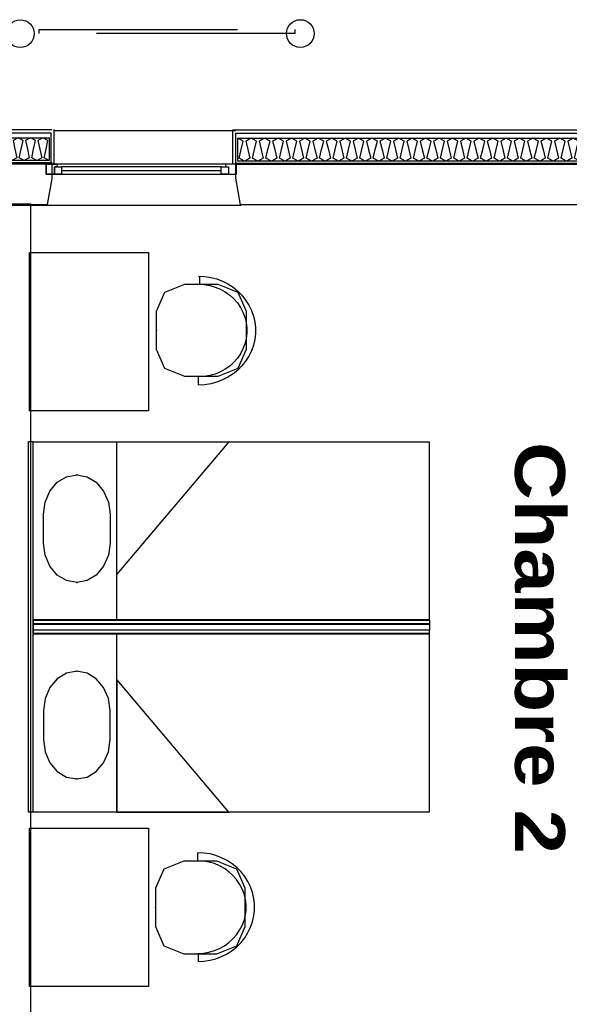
# Model space of a CAD drawing. Header units: millimetres. Extents: x -15 to 127, y -65 to 67.
# Tile 143 of 256: x 37.949 to 38.226, y -50.149 to -49.652. Entities that reach past the tile are written whole.
import ezdxf

# ---------------------------------------------------------------- set-up
doc = ezdxf.new("R2010")
doc.units = ezdxf.units.MM
doc.header["$MEASUREMENT"] = 0
doc.linetypes.add('PC_DASH_3', pattern=[0.055556, 0.027778, -0.027778])
doc.layers.add('Calque 5', color=7, linetype='Continuous')
doc.styles.get("Standard").update_dxf_attribs({"font": 'BKANT.TTF'})

# ---------------------------------------------------------------- blocks, each defined once
blk = doc.blocks.new('PD_26386')
at = {"layer": 'Calque 5', "color": 0}
for points in [[(14.55281, -35.8704), (14.27164, -35.8704), (14.27164, -35.85885), (14.55281, -35.85885), (14.55281, -35.8704)], [(14.55281, -35.8704), (14.55008, -35.86895), (14.55112, -35.86462), (14.55216, -35.8603), (14.54943, -35.85885), (14.54669, -35.8603), (14.54773, -35.86462), (14.54877, -35.86895), (14.54604, -35.8704), (14.5433, -35.86895), (14.54434, -35.86462), (14.54538, -35.8603), (14.54265, -35.85885), (14.53992, -35.8603), (14.54096, -35.86462), (14.542, -35.86895), (14.53926, -35.8704), (14.53653, -35.86895), (14.53757, -35.86462), (14.53861, -35.8603), (14.53587, -35.85885), (14.53314, -35.8603), (14.53418, -35.86462), (14.53522, -35.86895), (14.53249, -35.8704), (14.52975, -35.86895), (14.53079, -35.86462), (14.53183, -35.8603), (14.5291, -35.85885), (14.52637, -35.8603), (14.52741, -35.86462), (14.52845, -35.86895), (14.52571, -35.8704), (14.52298, -35.86895), (14.52402, -35.86462), (14.52506, -35.8603), (14.52232, -35.85885), (14.51959, -35.8603), (14.52063, -35.86462), (14.52167, -35.86895), (14.51894, -35.8704), (14.5162, -35.86895), (14.51724, -35.86462), (14.51828, -35.8603), (14.51555, -35.85885), (14.51281, -35.8603), (14.51385, -35.86462), (14.5149, -35.86895), (14.51216, -35.8704), (14.50943, -35.86895), (14.51047, -35.86462), (14.51151, -35.8603), (14.50877, -35.85885), (14.50604, -35.8603), (14.50708, -35.86462), (14.50812, -35.86895), (14.50539, -35.8704), (14.50265, -35.86895), (14.50369, -35.86462), (14.50473, -35.8603), (14.502, -35.85885), (14.49926, -35.8603), (14.5003, -35.86462), (14.50134, -35.86895), (14.49861, -35.8704), (14.49588, -35.86895), (14.49692, -35.86462), (14.49796, -35.8603), (14.49522, -35.85885), (14.49249, -35.8603), (14.49353, -35.86462), (14.49457, -35.86895), (14.49184, -35.8704), (14.4891, -35.86895), (14.49014, -35.86462), (14.49118, -35.8603), (14.48845, -35.85885), (14.48571, -35.8603), (14.48675, -35.86462), (14.48779, -35.86895), (14.48506, -35.8704), (14.48233, -35.86895), (14.48337, -35.86462), (14.48441, -35.8603), (14.48167, -35.85885), (14.47894, -35.8603), (14.47998, -35.86462), (14.48102, -35.86895), (14.47828, -35.8704), (14.47555, -35.86895), (14.47659, -35.86462), (14.47763, -35.8603), (14.4749, -35.85885), (14.47216, -35.8603), (14.4732, -35.86462), (14.47424, -35.86895), (14.47151, -35.8704), (14.46878, -35.86895), (14.46982, -35.86462), (14.47086, -35.8603), (14.46812, -35.85885), (14.46539, -35.8603), (14.46643, -35.86462), (14.46747, -35.86895), (14.46473, -35.8704), (14.462, -35.86895), (14.46304, -35.86462), (14.46408, -35.8603), (14.46135, -35.85885), (14.45861, -35.8603), (14.45965, -35.86462), (14.46069, -35.86895), (14.45796, -35.8704), (14.45522, -35.86895), (14.45626, -35.86462), (14.45731, -35.8603), (14.45457, -35.85885), (14.45184, -35.8603), (14.45288, -35.86462), (14.45392, -35.86895), (14.45118, -35.8704), (14.44845, -35.86895), (14.44949, -35.86462), (14.45053, -35.8603), (14.4478, -35.85885), (14.44506, -35.8603), (14.4461, -35.86462), (14.44714, -35.86895), (14.44441, -35.8704), (14.44167, -35.86895), (14.44271, -35.86462), (14.44375, -35.8603), (14.44102, -35.85885), (14.43829, -35.8603), (14.43933, -35.86462), (14.44037, -35.86895), (14.43763, -35.8704), (14.4349, -35.86895), (14.43594, -35.86462), (14.43698, -35.8603), (14.43425, -35.85885), (14.43151, -35.8603), (14.43255, -35.86462), (14.43359, -35.86895), (14.43086, -35.8704), (14.42812, -35.86895), (14.42916, -35.86462), (14.4302, -35.8603), (14.42747, -35.85885), (14.42474, -35.8603), (14.42578, -35.86462), (14.42682, -35.86895), (14.42408, -35.8704), (14.42135, -35.86895), (14.42239, -35.86462), (14.42343, -35.8603), (14.42069, -35.85885), (14.41796, -35.8603), (14.419, -35.86462), (14.42004, -35.86895), (14.41731, -35.8704), (14.41457, -35.86895), (14.41561, -35.86462), (14.41665, -35.8603), (14.41392, -35.85885), (14.41119, -35.8603), (14.41223, -35.86462), (14.41327, -35.86895), (14.41053, -35.8704), (14.4078, -35.86895), (14.40884, -35.86462), (14.40988, -35.8603), (14.40714, -35.85885), (14.40441, -35.8603), (14.40545, -35.86462), (14.40649, -35.86895), (14.40376, -35.8704), (14.40102, -35.86895), (14.40206, -35.86462), (14.4031, -35.8603), (14.40037, -35.85885), (14.39763, -35.8603), (14.39868, -35.86462), (14.39972, -35.86895), (14.39698, -35.8704), (14.39425, -35.86895), (14.39529, -35.86462), (14.39633, -35.8603), (14.39359, -35.85885), (14.39086, -35.8603), (14.3919, -35.86462), (14.39294, -35.86895), (14.39021, -35.8704), (14.38747, -35.86895), (14.38851, -35.86462), (14.38955, -35.8603), (14.38682, -35.85885), (14.38408, -35.8603), (14.38512, -35.86462), (14.38616, -35.86895), (14.38343, -35.8704), (14.3807, -35.86895), (14.38174, -35.86462), (14.38278, -35.8603), (14.38004, -35.85885), (14.37731, -35.8603), (14.37835, -35.86462), (14.37939, -35.86895), (14.37666, -35.8704), (14.37392, -35.86895), (14.37496, -35.86462), (14.376, -35.8603), (14.37327, -35.85885), (14.37053, -35.8603), (14.37157, -35.86462), (14.37261, -35.86895), (14.36988, -35.8704), (14.36715, -35.86895), (14.36819, -35.86462), (14.36923, -35.8603), (14.36649, -35.85885), (14.36376, -35.8603), (14.3648, -35.86462), (14.36584, -35.86895), (14.3631, -35.8704), (14.36037, -35.86895), (14.36141, -35.86462), (14.36245, -35.8603), (14.35972, -35.85885), (14.35698, -35.8603), (14.35802, -35.86462), (14.35906, -35.86895), (14.35633, -35.8704), (14.3536, -35.86895), (14.35464, -35.86462), (14.35568, -35.8603), (14.35294, -35.85885), (14.35021, -35.8603), (14.35125, -35.86462), (14.35229, -35.86895), (14.34955, -35.8704), (14.34682, -35.86895), (14.34786, -35.86462), (14.3489, -35.8603), (14.34617, -35.85885), (14.34343, -35.8603), (14.34447, -35.86462), (14.34551, -35.86895), (14.34278, -35.8704), (14.34004, -35.86895), (14.34109, -35.86462), (14.34213, -35.8603), (14.33939, -35.85885), (14.33666, -35.8603), (14.3377, -35.86462), (14.33874, -35.86895), (14.336, -35.8704), (14.33327, -35.86895), (14.33431, -35.86462), (14.33535, -35.8603), (14.33262, -35.85885), (14.32988, -35.8603), (14.33092, -35.86462), (14.33196, -35.86895), (14.32923, -35.8704), (14.32649, -35.86895), (14.32753, -35.86462), (14.32857, -35.8603), (14.32584, -35.85885), (14.32311, -35.8603), (14.32415, -35.86462), (14.32519, -35.86895), (14.32245, -35.8704), (14.31972, -35.86895), (14.32076, -35.86462), (14.3218, -35.8603), (14.31907, -35.85885), (14.31633, -35.8603), (14.31737, -35.86462), (14.31841, -35.86895), (14.31568, -35.8704), (14.31294, -35.86895), (14.31398, -35.86462), (14.31502, -35.8603), (14.31229, -35.85885), (14.30956, -35.8603), (14.3106, -35.86462), (14.31164, -35.86895), (14.3089, -35.8704), (14.30617, -35.86895), (14.30721, -35.86462), (14.30825, -35.8603), (14.30551, -35.85885), (14.30278, -35.8603), (14.30382, -35.86462), (14.30486, -35.86895), (14.30213, -35.8704), (14.29939, -35.86895), (14.30043, -35.86462), (14.30147, -35.8603), (14.29874, -35.85885), (14.29601, -35.8603), (14.29705, -35.86462), (14.29809, -35.86895), (14.29535, -35.8704), (14.29262, -35.86895), (14.29366, -35.86462), (14.2947, -35.8603), (14.29196, -35.85885), (14.28923, -35.8603), (14.29027, -35.86462), (14.29131, -35.86895), (14.28858, -35.8704), (14.28584, -35.86895), (14.28688, -35.86462), (14.28792, -35.8603), (14.28519, -35.85885), (14.28245, -35.8603), (14.2835, -35.86462), (14.28454, -35.86895), (14.2818, -35.8704), (14.27907, -35.86895), (14.28011, -35.86462), (14.28115, -35.8603), (14.27841, -35.85885), (14.27568, -35.8603), (14.27672, -35.86462), (14.27776, -35.86895), (14.27503, -35.8704), (14.27229, -35.86895), (14.27333, -35.86462), (14.27437, -35.8603), (14.27164, -35.85885)]]:
    blk.add_lwpolyline(points, dxfattribs=at)
blk = doc.blocks.new('PD_26387')
at = {"layer": 'Calque 5', "color": 0}
for p, q in [((14.26922, -35.8546), (14.55522, -35.8546)), ((14.26922, -35.8721), (14.26922, -35.8546)), ((14.55522, -35.8546), (14.55522, -35.8721))]:
    blk.add_line(p, q, dxfattribs=at)
blk = doc.blocks.new('PD_26385')
at = {"layer": 'Calque 5', "color": 0}
blk.add_lwpolyline([(14.55355, -35.8563), (14.55355, -35.8721), (14.27071, -35.8721), (14.27071, -35.8563), (14.55355, -35.8563)], dxfattribs=at)
at = {"layer": 'Calque 5'}
for name in ['PD_26387', 'PD_26386']:
    blk.add_blockref(name, (0, 0), dxfattribs=at)
blk = doc.blocks.new('PD_26396')
at = {"layer": 'Calque 5', "color": 0}
for p, q in [((14.26325, -35.87341), (14.18265, -35.87341)), ((14.18265, -35.87524), (14.26325, -35.87524))]:
    blk.add_line(p, q, dxfattribs=at)
for points in [[(14.27095, -35.87204), (14.17495, -35.87204), (14.17495, -35.87707), (14.27095, -35.87707), (14.27095, -35.87204)], [(14.17495, -35.87707), (14.17495, -35.87204), (14.18038, -35.87204), (14.18038, -35.87341), (14.17903, -35.87341), (14.17903, -35.87707), (14.17495, -35.87707)], [(14.27095, -35.87707), (14.27095, -35.87204), (14.26552, -35.87204), (14.26552, -35.87341), (14.26688, -35.87341), (14.26688, -35.87707), (14.27095, -35.87707)], [(14.18265, -35.87707), (14.17903, -35.87707), (14.17903, -35.87341), (14.18265, -35.87341), (14.18265, -35.87707)], [(14.26688, -35.87707), (14.26325, -35.87707), (14.26325, -35.87341), (14.26688, -35.87341), (14.26688, -35.87707)]]:
    blk.add_lwpolyline(points, dxfattribs=at)
blk.add_point((14.17495, -35.87204), dxfattribs=at)
blk = doc.blocks.new('PD_26399')
at = {"layer": 'Calque 5', "color": 0}
for p, q in [((14.14576, -35.85453), (14.17773, -35.85453)), ((14.14576, -35.87203), (14.14576, -35.85453)), ((14.17876, -35.85453), (14.17876, -35.87203))]:
    blk.add_line(p, q, dxfattribs=at)
blk = doc.blocks.new('PD_26400')
at = {"layer": 'Calque 5', "color": 0}
for points in [[(14.17638, -35.87018), (14.14814, -35.87018), (14.14814, -35.85867), (14.17638, -35.85867), (14.17638, -35.87018)], [(14.17638, -35.87018), (14.17384, -35.86874), (14.17481, -35.86442), (14.17577, -35.86011), (14.17324, -35.85867), (14.17071, -35.86011), (14.17167, -35.86442), (14.17264, -35.86874), (14.1701, -35.87018), (14.16757, -35.86874), (14.16853, -35.86442), (14.1695, -35.86011), (14.16696, -35.85867), (14.16443, -35.86011), (14.16539, -35.86442), (14.16636, -35.86874), (14.16383, -35.87018), (14.16129, -35.86874), (14.16226, -35.86442), (14.16322, -35.86011), (14.16069, -35.85867), (14.15815, -35.86011), (14.15912, -35.86442), (14.16008, -35.86874), (14.15755, -35.87018), (14.15502, -35.86874), (14.15598, -35.86442), (14.15695, -35.86011), (14.15441, -35.85867), (14.15188, -35.86011), (14.15284, -35.86442), (14.15381, -35.86874), (14.15127, -35.87018), (14.14874, -35.86874), (14.14971, -35.86442), (14.15067, -35.86011), (14.14814, -35.85867)]]:
    blk.add_lwpolyline(points, dxfattribs=at)
blk = doc.blocks.new('PD_26398')
at = {"layer": 'Calque 5', "color": 0}
blk.add_lwpolyline([(14.17727, -35.85623), (14.17727, -35.87203), (14.14727, -35.87203), (14.14727, -35.85623), (14.17727, -35.85623)], dxfattribs=at)
at = {"layer": 'Calque 5'}
for name in ['PD_26399', 'PD_26400']:
    blk.add_blockref(name, (0, 0), dxfattribs=at)
blk = doc.blocks.new('PD_27193')
at = {"layer": 'Calque 5', "color": 0}
blk.add_lwpolyline([(14.20712, -36.04881), (14.20712, -36.06346), (14.2063, -36.0696), (14.20391, -36.07515), (14.20021, -36.07955), (14.19553, -36.08237), (14.19035, -36.08334), (14.18517, -36.08237), (14.1805, -36.07955), (14.17679, -36.07515), (14.17441, -36.0696), (14.17359, -36.06346), (14.17359, -36.04881), (14.17441, -36.04267), (14.17679, -36.03712), (14.1805, -36.03272), (14.18517, -36.0299), (14.19035, -36.02893), (14.19553, -36.0299), (14.20021, -36.03272), (14.20391, -36.03712), (14.2063, -36.04267), (14.20712, -36.04881)], dxfattribs=at)
for p in [(14.19035, -36.02893), (14.19035, -36.08334)]:
    blk.add_point(p, dxfattribs=at)
blk = doc.blocks.new('PD_27192')
at = {"layer": 'Calque 5', "color": 0}
blk.add_line((14.18594, -36.10218), (14.1683, -36.10218), dxfattribs=at)
for points in [[(14.1683, -36.10218), (14.1683, -36.01218), (14.3683, -36.01218), (14.3683, -36.10218), (14.1683, -36.10218)], [(14.21065, -36.10218), (14.21065, -36.01218), (14.3683, -36.01218), (14.3683, -36.10218), (14.21065, -36.10218)], [(14.21065, -36.07916), (14.21065, -36.01218), (14.26711, -36.01218), (14.21065, -36.07916)]]:
    blk.add_lwpolyline(points, dxfattribs=at)
blk.add_point((14.1683, -36.10218), dxfattribs=at)
at = {"layer": 'Calque 5'}
blk.add_blockref('PD_27193', (0, 0), dxfattribs=at)
blk = doc.blocks.new('PD_27195')
at = {"layer": 'Calque 5', "color": 0}
blk.add_lwpolyline([(14.20712, -36.16268), (14.20712, -36.14803), (14.2063, -36.14188), (14.20391, -36.13634), (14.20021, -36.13194), (14.19553, -36.12912), (14.19035, -36.12814), (14.18517, -36.12912), (14.1805, -36.13194), (14.17679, -36.13634), (14.17441, -36.14188), (14.17359, -36.14803), (14.17359, -36.16268), (14.17441, -36.16882), (14.17679, -36.17437), (14.1805, -36.17876), (14.18517, -36.18159), (14.19035, -36.18256), (14.19553, -36.18159), (14.20021, -36.17876), (14.20391, -36.17437), (14.2063, -36.16882), (14.20712, -36.16268)], dxfattribs=at)
for p in [(14.19035, -36.12814), (14.19035, -36.18256)]:
    blk.add_point(p, dxfattribs=at)
blk = doc.blocks.new('PD_27194')
at = {"layer": 'Calque 5', "color": 0}
blk.add_line((14.18594, -36.10931), (14.1683, -36.10931), dxfattribs=at)
for points in [[(14.1683, -36.19931), (14.1683, -36.10931), (14.3683, -36.10931), (14.3683, -36.19931), (14.1683, -36.19931)], [(14.21065, -36.19931), (14.21065, -36.10931), (14.3683, -36.10931), (14.3683, -36.19931), (14.21065, -36.19931)], [(14.21065, -36.13233), (14.21065, -36.19931), (14.26711, -36.19931), (14.21065, -36.13233)]]:
    blk.add_lwpolyline(points, dxfattribs=at)
blk.add_point((14.1683, -36.10931), dxfattribs=at)
at = {"layer": 'Calque 5'}
blk.add_blockref('PD_27195', (0, 0), dxfattribs=at)
blk = doc.blocks.new('PD_27196')
at = {"layer": 'Calque 5', "color": 0}
for points in [[(14.16843, -36.10418), (14.16843, -36.10228), (14.36843, -36.10228), (14.36843, -36.10418), (14.16843, -36.10418)], [(14.16853, -36.10733), (14.16853, -36.10433), (14.36843, -36.10433), (14.36843, -36.10733), (14.16853, -36.10733)], [(14.16843, -36.10908), (14.16843, -36.10718), (14.36822, -36.10718), (14.36822, -36.10908), (14.16843, -36.10908)]]:
    blk.add_lwpolyline(points, dxfattribs=at)
blk = doc.blocks.new('PD_27202')
at = {"layer": 'Calque 5', "color": 0}
for p, q in [((14.25223, -35.92866), (14.25223, -35.93256)), ((14.2518, -35.98353), (14.2518, -35.97942))]:
    blk.add_line(p, q, dxfattribs=at)
for points in [[(14.27585, -35.94631), (14.27585, -35.96558), (14.27165, -35.9753), (14.26151, -35.97933), (14.24489, -35.97933), (14.23475, -35.9753), (14.23056, -35.96558), (14.23056, -35.94631), (14.23475, -35.93659), (14.24489, -35.93256), (14.26151, -35.93256), (14.27165, -35.93659), (14.27585, -35.94631)], [(14.25188, -35.92856), (14.25498, -35.92872), (14.25804, -35.9292), (14.26103, -35.93), (14.26392, -35.9311), (14.26666, -35.93249), (14.26923, -35.93416), (14.2716, -35.93609), (14.27373, -35.93825), (14.27561, -35.94062), (14.27721, -35.94318), (14.27852, -35.94588), (14.27951, -35.9487), (14.28018, -35.95161), (14.28051, -35.95457), (14.28051, -35.95755), (14.28018, -35.96051), (14.27951, -35.96341), (14.27852, -35.96623), (14.27721, -35.96894), (14.27561, -35.97149), (14.27373, -35.97386), (14.2716, -35.97602), (14.26923, -35.97795), (14.26666, -35.97962), (14.26392, -35.98101), (14.26103, -35.98212), (14.25804, -35.98291), (14.25498, -35.98339), (14.25188, -35.98356)], [(14.25188, -35.93267), (14.25471, -35.93283), (14.25751, -35.9333), (14.26022, -35.93408), (14.26283, -35.93516), (14.26528, -35.93652), (14.26756, -35.93814), (14.26962, -35.94001), (14.27144, -35.94209), (14.273, -35.94436), (14.27427, -35.94679), (14.27524, -35.94935), (14.2759, -35.95199), (14.27623, -35.9547), (14.27623, -35.95741), (14.2759, -35.96012), (14.27524, -35.96276), (14.27427, -35.96532), (14.273, -35.96775), (14.27144, -35.97002), (14.26962, -35.9721), (14.26756, -35.97397), (14.26528, -35.97559), (14.26283, -35.97695), (14.26022, -35.97803), (14.25751, -35.97881), (14.25471, -35.97928), (14.25188, -35.97944)]]:
    blk.add_lwpolyline(points, dxfattribs=at)
blk.add_point((14.23056, -35.95594), dxfattribs=at)
blk = doc.blocks.new('PD_27203')
at = {"layer": 'Calque 5', "color": 0}
for p, q in [((14.25138, -36.21986), (14.25138, -36.22397)), ((14.25181, -36.27473), (14.25181, -36.27083))]:
    blk.add_line(p, q, dxfattribs=at)
for points in [[(14.25146, -36.27483), (14.25456, -36.27467), (14.25762, -36.27419), (14.26061, -36.27339), (14.2635, -36.27229), (14.26624, -36.2709), (14.26881, -36.26922), (14.27118, -36.2673), (14.27331, -36.26514), (14.27519, -36.26276), (14.27679, -36.26021), (14.2781, -36.25751), (14.27909, -36.25469), (14.27976, -36.25178), (14.28009, -36.24882), (14.28009, -36.24584), (14.27976, -36.24288), (14.27909, -36.23998), (14.2781, -36.23715), (14.27679, -36.23445), (14.27519, -36.2319), (14.27331, -36.22953), (14.27118, -36.22737), (14.26881, -36.22544), (14.26624, -36.22377), (14.2635, -36.22237), (14.26061, -36.22127), (14.25762, -36.22048), (14.25456, -36.21999), (14.25146, -36.21983)], [(14.27543, -36.25708), (14.27543, -36.23781), (14.27123, -36.22809), (14.26109, -36.22406), (14.24447, -36.22406), (14.23433, -36.22809), (14.23013, -36.23781), (14.23013, -36.25708), (14.23433, -36.2668), (14.24447, -36.27083), (14.26109, -36.27083), (14.27123, -36.2668), (14.27543, -36.25708)], [(14.25146, -36.27072), (14.25429, -36.27056), (14.25708, -36.27009), (14.2598, -36.26931), (14.26241, -36.26823), (14.26486, -36.26687), (14.26714, -36.26525), (14.2692, -36.26338), (14.27102, -36.2613), (14.27258, -36.25903), (14.27385, -36.2566), (14.27482, -36.25404), (14.27548, -36.25139), (14.27581, -36.24869), (14.27581, -36.24597), (14.27548, -36.24327), (14.27482, -36.24063), (14.27385, -36.23807), (14.27258, -36.23564), (14.27102, -36.23337), (14.2692, -36.23129), (14.26714, -36.22942), (14.26486, -36.2278), (14.26241, -36.22644), (14.2598, -36.22536), (14.25708, -36.22458), (14.25429, -36.22411), (14.25146, -36.22395)]]:
    blk.add_lwpolyline(points, dxfattribs=at)
blk.add_point((14.23013, -36.24744), dxfattribs=at)
blk = doc.blocks.new('PD_27729')
at = {"layer": 'Calque 5', "color": 0}
for points in [[(14.55281, -35.8704), (14.27164, -35.8704), (14.27164, -35.85885), (14.55281, -35.85885), (14.55281, -35.8704)], [(14.55281, -35.8704), (14.55008, -35.86895), (14.55112, -35.86462), (14.55216, -35.8603), (14.54943, -35.85885), (14.54669, -35.8603), (14.54773, -35.86462), (14.54877, -35.86895), (14.54604, -35.8704), (14.5433, -35.86895), (14.54434, -35.86462), (14.54538, -35.8603), (14.54265, -35.85885), (14.53992, -35.8603), (14.54096, -35.86462), (14.542, -35.86895), (14.53926, -35.8704), (14.53653, -35.86895), (14.53757, -35.86462), (14.53861, -35.8603), (14.53587, -35.85885), (14.53314, -35.8603), (14.53418, -35.86462), (14.53522, -35.86895), (14.53249, -35.8704), (14.52975, -35.86895), (14.53079, -35.86462), (14.53183, -35.8603), (14.5291, -35.85885), (14.52637, -35.8603), (14.52741, -35.86462), (14.52845, -35.86895), (14.52571, -35.8704), (14.52298, -35.86895), (14.52402, -35.86462), (14.52506, -35.8603), (14.52232, -35.85885), (14.51959, -35.8603), (14.52063, -35.86462), (14.52167, -35.86895), (14.51894, -35.8704), (14.5162, -35.86895), (14.51724, -35.86462), (14.51828, -35.8603), (14.51555, -35.85885), (14.51281, -35.8603), (14.51385, -35.86462), (14.5149, -35.86895), (14.51216, -35.8704), (14.50943, -35.86895), (14.51047, -35.86462), (14.51151, -35.8603), (14.50877, -35.85885), (14.50604, -35.8603), (14.50708, -35.86462), (14.50812, -35.86895), (14.50539, -35.8704), (14.50265, -35.86895), (14.50369, -35.86462), (14.50473, -35.8603), (14.502, -35.85885), (14.49926, -35.8603), (14.5003, -35.86462), (14.50134, -35.86895), (14.49861, -35.8704), (14.49588, -35.86895), (14.49692, -35.86462), (14.49796, -35.8603), (14.49522, -35.85885), (14.49249, -35.8603), (14.49353, -35.86462), (14.49457, -35.86895), (14.49184, -35.8704), (14.4891, -35.86895), (14.49014, -35.86462), (14.49118, -35.8603), (14.48845, -35.85885), (14.48571, -35.8603), (14.48675, -35.86462), (14.48779, -35.86895), (14.48506, -35.8704), (14.48233, -35.86895), (14.48337, -35.86462), (14.48441, -35.8603), (14.48167, -35.85885), (14.47894, -35.8603), (14.47998, -35.86462), (14.48102, -35.86895), (14.47828, -35.8704), (14.47555, -35.86895), (14.47659, -35.86462), (14.47763, -35.8603), (14.4749, -35.85885), (14.47216, -35.8603), (14.4732, -35.86462), (14.47424, -35.86895), (14.47151, -35.8704), (14.46878, -35.86895), (14.46982, -35.86462), (14.47086, -35.8603), (14.46812, -35.85885), (14.46539, -35.8603), (14.46643, -35.86462), (14.46747, -35.86895), (14.46473, -35.8704), (14.462, -35.86895), (14.46304, -35.86462), (14.46408, -35.8603), (14.46135, -35.85885), (14.45861, -35.8603), (14.45965, -35.86462), (14.46069, -35.86895), (14.45796, -35.8704), (14.45522, -35.86895), (14.45626, -35.86462), (14.45731, -35.8603), (14.45457, -35.85885), (14.45184, -35.8603), (14.45288, -35.86462), (14.45392, -35.86895), (14.45118, -35.8704), (14.44845, -35.86895), (14.44949, -35.86462), (14.45053, -35.8603), (14.4478, -35.85885), (14.44506, -35.8603), (14.4461, -35.86462), (14.44714, -35.86895), (14.44441, -35.8704), (14.44167, -35.86895), (14.44271, -35.86462), (14.44375, -35.8603), (14.44102, -35.85885), (14.43829, -35.8603), (14.43933, -35.86462), (14.44037, -35.86895), (14.43763, -35.8704), (14.4349, -35.86895), (14.43594, -35.86462), (14.43698, -35.8603), (14.43425, -35.85885), (14.43151, -35.8603), (14.43255, -35.86462), (14.43359, -35.86895), (14.43086, -35.8704), (14.42812, -35.86895), (14.42916, -35.86462), (14.4302, -35.8603), (14.42747, -35.85885), (14.42474, -35.8603), (14.42578, -35.86462), (14.42682, -35.86895), (14.42408, -35.8704), (14.42135, -35.86895), (14.42239, -35.86462), (14.42343, -35.8603), (14.42069, -35.85885), (14.41796, -35.8603), (14.419, -35.86462), (14.42004, -35.86895), (14.41731, -35.8704), (14.41457, -35.86895), (14.41561, -35.86462), (14.41665, -35.8603), (14.41392, -35.85885), (14.41119, -35.8603), (14.41223, -35.86462), (14.41327, -35.86895), (14.41053, -35.8704), (14.4078, -35.86895), (14.40884, -35.86462), (14.40988, -35.8603), (14.40714, -35.85885), (14.40441, -35.8603), (14.40545, -35.86462), (14.40649, -35.86895), (14.40376, -35.8704), (14.40102, -35.86895), (14.40206, -35.86462), (14.4031, -35.8603), (14.40037, -35.85885), (14.39763, -35.8603), (14.39868, -35.86462), (14.39972, -35.86895), (14.39698, -35.8704), (14.39425, -35.86895), (14.39529, -35.86462), (14.39633, -35.8603), (14.39359, -35.85885), (14.39086, -35.8603), (14.3919, -35.86462), (14.39294, -35.86895), (14.39021, -35.8704), (14.38747, -35.86895), (14.38851, -35.86462), (14.38955, -35.8603), (14.38682, -35.85885), (14.38408, -35.8603), (14.38512, -35.86462), (14.38616, -35.86895), (14.38343, -35.8704), (14.3807, -35.86895), (14.38174, -35.86462), (14.38278, -35.8603), (14.38004, -35.85885), (14.37731, -35.8603), (14.37835, -35.86462), (14.37939, -35.86895), (14.37666, -35.8704), (14.37392, -35.86895), (14.37496, -35.86462), (14.376, -35.8603), (14.37327, -35.85885), (14.37053, -35.8603), (14.37157, -35.86462), (14.37261, -35.86895), (14.36988, -35.8704), (14.36715, -35.86895), (14.36819, -35.86462), (14.36923, -35.8603), (14.36649, -35.85885), (14.36376, -35.8603), (14.3648, -35.86462), (14.36584, -35.86895), (14.3631, -35.8704), (14.36037, -35.86895), (14.36141, -35.86462), (14.36245, -35.8603), (14.35972, -35.85885), (14.35698, -35.8603), (14.35802, -35.86462), (14.35906, -35.86895), (14.35633, -35.8704), (14.3536, -35.86895), (14.35464, -35.86462), (14.35568, -35.8603), (14.35294, -35.85885), (14.35021, -35.8603), (14.35125, -35.86462), (14.35229, -35.86895), (14.34955, -35.8704), (14.34682, -35.86895), (14.34786, -35.86462), (14.3489, -35.8603), (14.34617, -35.85885), (14.34343, -35.8603), (14.34447, -35.86462), (14.34551, -35.86895), (14.34278, -35.8704), (14.34004, -35.86895), (14.34109, -35.86462), (14.34213, -35.8603), (14.33939, -35.85885), (14.33666, -35.8603), (14.3377, -35.86462), (14.33874, -35.86895), (14.336, -35.8704), (14.33327, -35.86895), (14.33431, -35.86462), (14.33535, -35.8603), (14.33262, -35.85885), (14.32988, -35.8603), (14.33092, -35.86462), (14.33196, -35.86895), (14.32923, -35.8704), (14.32649, -35.86895), (14.32753, -35.86462), (14.32857, -35.8603), (14.32584, -35.85885), (14.32311, -35.8603), (14.32415, -35.86462), (14.32519, -35.86895), (14.32245, -35.8704), (14.31972, -35.86895), (14.32076, -35.86462), (14.3218, -35.8603), (14.31907, -35.85885), (14.31633, -35.8603), (14.31737, -35.86462), (14.31841, -35.86895), (14.31568, -35.8704), (14.31294, -35.86895), (14.31398, -35.86462), (14.31502, -35.8603), (14.31229, -35.85885), (14.30956, -35.8603), (14.3106, -35.86462), (14.31164, -35.86895), (14.3089, -35.8704), (14.30617, -35.86895), (14.30721, -35.86462), (14.30825, -35.8603), (14.30551, -35.85885), (14.30278, -35.8603), (14.30382, -35.86462), (14.30486, -35.86895), (14.30213, -35.8704), (14.29939, -35.86895), (14.30043, -35.86462), (14.30147, -35.8603), (14.29874, -35.85885), (14.29601, -35.8603), (14.29705, -35.86462), (14.29809, -35.86895), (14.29535, -35.8704), (14.29262, -35.86895), (14.29366, -35.86462), (14.2947, -35.8603), (14.29196, -35.85885), (14.28923, -35.8603), (14.29027, -35.86462), (14.29131, -35.86895), (14.28858, -35.8704), (14.28584, -35.86895), (14.28688, -35.86462), (14.28792, -35.8603), (14.28519, -35.85885), (14.28245, -35.8603), (14.2835, -35.86462), (14.28454, -35.86895), (14.2818, -35.8704), (14.27907, -35.86895), (14.28011, -35.86462), (14.28115, -35.8603), (14.27841, -35.85885), (14.27568, -35.8603), (14.27672, -35.86462), (14.27776, -35.86895), (14.27503, -35.8704), (14.27229, -35.86895), (14.27333, -35.86462), (14.27437, -35.8603), (14.27164, -35.85885)]]:
    blk.add_lwpolyline(points, dxfattribs=at)
blk = doc.blocks.new('PD_27730')
at = {"layer": 'Calque 5', "color": 0}
for p, q in [((14.26922, -35.8546), (14.55522, -35.8546)), ((14.26922, -35.8721), (14.26922, -35.8546)), ((14.55522, -35.8546), (14.55522, -35.8721))]:
    blk.add_line(p, q, dxfattribs=at)
blk = doc.blocks.new('PD_27728')
at = {"layer": 'Calque 5', "color": 0}
blk.add_lwpolyline([(14.55355, -35.8563), (14.55355, -35.8721), (14.27071, -35.8721), (14.27071, -35.8563), (14.55355, -35.8563)], dxfattribs=at)
at = {"layer": 'Calque 5'}
for name in ['PD_27730', 'PD_27729']:
    blk.add_blockref(name, (0, 0), dxfattribs=at)
blk = doc.blocks.new('PD_27739')
at = {"layer": 'Calque 5', "color": 0}
for p, q in [((14.26325, -35.87341), (14.18265, -35.87341)), ((14.18265, -35.87524), (14.26325, -35.87524))]:
    blk.add_line(p, q, dxfattribs=at)
for points in [[(14.27095, -35.87204), (14.17495, -35.87204), (14.17495, -35.87707), (14.27095, -35.87707), (14.27095, -35.87204)], [(14.17495, -35.87707), (14.17495, -35.87204), (14.18038, -35.87204), (14.18038, -35.87341), (14.17903, -35.87341), (14.17903, -35.87707), (14.17495, -35.87707)], [(14.27095, -35.87707), (14.27095, -35.87204), (14.26552, -35.87204), (14.26552, -35.87341), (14.26688, -35.87341), (14.26688, -35.87707), (14.27095, -35.87707)], [(14.18265, -35.87707), (14.17903, -35.87707), (14.17903, -35.87341), (14.18265, -35.87341), (14.18265, -35.87707)], [(14.26688, -35.87707), (14.26325, -35.87707), (14.26325, -35.87341), (14.26688, -35.87341), (14.26688, -35.87707)]]:
    blk.add_lwpolyline(points, dxfattribs=at)
blk.add_point((14.17495, -35.87204), dxfattribs=at)
blk = doc.blocks.new('PD_27742')
at = {"layer": 'Calque 5', "color": 0}
for p, q in [((14.14576, -35.85453), (14.17773, -35.85453)), ((14.14576, -35.87203), (14.14576, -35.85453)), ((14.17876, -35.85453), (14.17876, -35.87203))]:
    blk.add_line(p, q, dxfattribs=at)
blk = doc.blocks.new('PD_27743')
at = {"layer": 'Calque 5', "color": 0}
for points in [[(14.17638, -35.87018), (14.14814, -35.87018), (14.14814, -35.85867), (14.17638, -35.85867), (14.17638, -35.87018)], [(14.17638, -35.87018), (14.17384, -35.86874), (14.17481, -35.86442), (14.17577, -35.86011), (14.17324, -35.85867), (14.17071, -35.86011), (14.17167, -35.86442), (14.17264, -35.86874), (14.1701, -35.87018), (14.16757, -35.86874), (14.16853, -35.86442), (14.1695, -35.86011), (14.16696, -35.85867), (14.16443, -35.86011), (14.16539, -35.86442), (14.16636, -35.86874), (14.16383, -35.87018), (14.16129, -35.86874), (14.16226, -35.86442), (14.16322, -35.86011), (14.16069, -35.85867), (14.15815, -35.86011), (14.15912, -35.86442), (14.16008, -35.86874), (14.15755, -35.87018), (14.15502, -35.86874), (14.15598, -35.86442), (14.15695, -35.86011), (14.15441, -35.85867), (14.15188, -35.86011), (14.15284, -35.86442), (14.15381, -35.86874), (14.15127, -35.87018), (14.14874, -35.86874), (14.14971, -35.86442), (14.15067, -35.86011), (14.14814, -35.85867)]]:
    blk.add_lwpolyline(points, dxfattribs=at)
blk = doc.blocks.new('PD_27741')
at = {"layer": 'Calque 5', "color": 0}
blk.add_lwpolyline([(14.17727, -35.85623), (14.17727, -35.87203), (14.14727, -35.87203), (14.14727, -35.85623), (14.17727, -35.85623)], dxfattribs=at)
at = {"layer": 'Calque 5'}
for name in ['PD_27742', 'PD_27743']:
    blk.add_blockref(name, (0, 0), dxfattribs=at)
blk = doc.blocks.new('PD_28536')
at = {"layer": 'Calque 5', "color": 0}
blk.add_lwpolyline([(14.20712, -36.04881), (14.20712, -36.06346), (14.2063, -36.0696), (14.20391, -36.07515), (14.20021, -36.07955), (14.19553, -36.08237), (14.19035, -36.08334), (14.18517, -36.08237), (14.1805, -36.07955), (14.17679, -36.07515), (14.17441, -36.0696), (14.17359, -36.06346), (14.17359, -36.04881), (14.17441, -36.04267), (14.17679, -36.03712), (14.1805, -36.03272), (14.18517, -36.0299), (14.19035, -36.02893), (14.19553, -36.0299), (14.20021, -36.03272), (14.20391, -36.03712), (14.2063, -36.04267), (14.20712, -36.04881)], dxfattribs=at)
for p in [(14.19035, -36.02893), (14.19035, -36.08334)]:
    blk.add_point(p, dxfattribs=at)
blk = doc.blocks.new('PD_28535')
at = {"layer": 'Calque 5', "color": 0}
blk.add_line((14.18594, -36.10218), (14.1683, -36.10218), dxfattribs=at)
for points in [[(14.1683, -36.10218), (14.1683, -36.01218), (14.3683, -36.01218), (14.3683, -36.10218), (14.1683, -36.10218)], [(14.21065, -36.10218), (14.21065, -36.01218), (14.3683, -36.01218), (14.3683, -36.10218), (14.21065, -36.10218)], [(14.21065, -36.07916), (14.21065, -36.01218), (14.26711, -36.01218), (14.21065, -36.07916)]]:
    blk.add_lwpolyline(points, dxfattribs=at)
blk.add_point((14.1683, -36.10218), dxfattribs=at)
at = {"layer": 'Calque 5'}
blk.add_blockref('PD_28536', (0, 0), dxfattribs=at)
blk = doc.blocks.new('PD_28538')
at = {"layer": 'Calque 5', "color": 0}
blk.add_lwpolyline([(14.20712, -36.16268), (14.20712, -36.14803), (14.2063, -36.14188), (14.20391, -36.13634), (14.20021, -36.13194), (14.19553, -36.12912), (14.19035, -36.12814), (14.18517, -36.12912), (14.1805, -36.13194), (14.17679, -36.13634), (14.17441, -36.14188), (14.17359, -36.14803), (14.17359, -36.16268), (14.17441, -36.16882), (14.17679, -36.17437), (14.1805, -36.17876), (14.18517, -36.18159), (14.19035, -36.18256), (14.19553, -36.18159), (14.20021, -36.17876), (14.20391, -36.17437), (14.2063, -36.16882), (14.20712, -36.16268)], dxfattribs=at)
for p in [(14.19035, -36.12814), (14.19035, -36.18256)]:
    blk.add_point(p, dxfattribs=at)
blk = doc.blocks.new('PD_28537')
at = {"layer": 'Calque 5', "color": 0}
blk.add_line((14.18594, -36.10931), (14.1683, -36.10931), dxfattribs=at)
for points in [[(14.1683, -36.19931), (14.1683, -36.10931), (14.3683, -36.10931), (14.3683, -36.19931), (14.1683, -36.19931)], [(14.21065, -36.19931), (14.21065, -36.10931), (14.3683, -36.10931), (14.3683, -36.19931), (14.21065, -36.19931)], [(14.21065, -36.13233), (14.21065, -36.19931), (14.26711, -36.19931), (14.21065, -36.13233)]]:
    blk.add_lwpolyline(points, dxfattribs=at)
blk.add_point((14.1683, -36.10931), dxfattribs=at)
at = {"layer": 'Calque 5'}
blk.add_blockref('PD_28538', (0, 0), dxfattribs=at)
blk = doc.blocks.new('PD_28539')
at = {"layer": 'Calque 5', "color": 0}
for points in [[(14.16843, -36.10418), (14.16843, -36.10228), (14.36843, -36.10228), (14.36843, -36.10418), (14.16843, -36.10418)], [(14.16853, -36.10733), (14.16853, -36.10433), (14.36843, -36.10433), (14.36843, -36.10733), (14.16853, -36.10733)], [(14.16843, -36.10908), (14.16843, -36.10718), (14.36822, -36.10718), (14.36822, -36.10908), (14.16843, -36.10908)]]:
    blk.add_lwpolyline(points, dxfattribs=at)
blk = doc.blocks.new('PD_28545')
at = {"layer": 'Calque 5', "color": 0}
for p, q in [((14.25223, -35.92866), (14.25223, -35.93256)), ((14.2518, -35.98353), (14.2518, -35.97942))]:
    blk.add_line(p, q, dxfattribs=at)
for points in [[(14.27585, -35.94631), (14.27585, -35.96558), (14.27165, -35.9753), (14.26151, -35.97933), (14.24489, -35.97933), (14.23475, -35.9753), (14.23056, -35.96558), (14.23056, -35.94631), (14.23475, -35.93659), (14.24489, -35.93256), (14.26151, -35.93256), (14.27165, -35.93659), (14.27585, -35.94631)], [(14.25188, -35.92856), (14.25498, -35.92872), (14.25804, -35.9292), (14.26103, -35.93), (14.26392, -35.9311), (14.26666, -35.93249), (14.26923, -35.93416), (14.2716, -35.93609), (14.27373, -35.93825), (14.27561, -35.94062), (14.27721, -35.94318), (14.27852, -35.94588), (14.27951, -35.9487), (14.28018, -35.95161), (14.28051, -35.95457), (14.28051, -35.95755), (14.28018, -35.96051), (14.27951, -35.96341), (14.27852, -35.96623), (14.27721, -35.96894), (14.27561, -35.97149), (14.27373, -35.97386), (14.2716, -35.97602), (14.26923, -35.97795), (14.26666, -35.97962), (14.26392, -35.98101), (14.26103, -35.98212), (14.25804, -35.98291), (14.25498, -35.98339), (14.25188, -35.98356)], [(14.25188, -35.93267), (14.25471, -35.93283), (14.25751, -35.9333), (14.26022, -35.93408), (14.26283, -35.93516), (14.26528, -35.93652), (14.26756, -35.93814), (14.26962, -35.94001), (14.27144, -35.94209), (14.273, -35.94436), (14.27427, -35.94679), (14.27524, -35.94935), (14.2759, -35.95199), (14.27623, -35.9547), (14.27623, -35.95741), (14.2759, -35.96012), (14.27524, -35.96276), (14.27427, -35.96532), (14.273, -35.96775), (14.27144, -35.97002), (14.26962, -35.9721), (14.26756, -35.97397), (14.26528, -35.97559), (14.26283, -35.97695), (14.26022, -35.97803), (14.25751, -35.97881), (14.25471, -35.97928), (14.25188, -35.97944)]]:
    blk.add_lwpolyline(points, dxfattribs=at)
blk.add_point((14.23056, -35.95594), dxfattribs=at)
blk = doc.blocks.new('PD_28546')
at = {"layer": 'Calque 5', "color": 0}
for p, q in [((14.25138, -36.21986), (14.25138, -36.22397)), ((14.25181, -36.27473), (14.25181, -36.27083))]:
    blk.add_line(p, q, dxfattribs=at)
for points in [[(14.25146, -36.27483), (14.25456, -36.27467), (14.25762, -36.27419), (14.26061, -36.27339), (14.2635, -36.27229), (14.26624, -36.2709), (14.26881, -36.26922), (14.27118, -36.2673), (14.27331, -36.26514), (14.27519, -36.26276), (14.27679, -36.26021), (14.2781, -36.25751), (14.27909, -36.25469), (14.27976, -36.25178), (14.28009, -36.24882), (14.28009, -36.24584), (14.27976, -36.24288), (14.27909, -36.23998), (14.2781, -36.23715), (14.27679, -36.23445), (14.27519, -36.2319), (14.27331, -36.22953), (14.27118, -36.22737), (14.26881, -36.22544), (14.26624, -36.22377), (14.2635, -36.22237), (14.26061, -36.22127), (14.25762, -36.22048), (14.25456, -36.21999), (14.25146, -36.21983)], [(14.27543, -36.25708), (14.27543, -36.23781), (14.27123, -36.22809), (14.26109, -36.22406), (14.24447, -36.22406), (14.23433, -36.22809), (14.23013, -36.23781), (14.23013, -36.25708), (14.23433, -36.2668), (14.24447, -36.27083), (14.26109, -36.27083), (14.27123, -36.2668), (14.27543, -36.25708)], [(14.25146, -36.27072), (14.25429, -36.27056), (14.25708, -36.27009), (14.2598, -36.26931), (14.26241, -36.26823), (14.26486, -36.26687), (14.26714, -36.26525), (14.2692, -36.26338), (14.27102, -36.2613), (14.27258, -36.25903), (14.27385, -36.2566), (14.27482, -36.25404), (14.27548, -36.25139), (14.27581, -36.24869), (14.27581, -36.24597), (14.27548, -36.24327), (14.27482, -36.24063), (14.27385, -36.23807), (14.27258, -36.23564), (14.27102, -36.23337), (14.2692, -36.23129), (14.26714, -36.22942), (14.26486, -36.2278), (14.26241, -36.22644), (14.2598, -36.22536), (14.25708, -36.22458), (14.25429, -36.22411), (14.25146, -36.22395)]]:
    blk.add_lwpolyline(points, dxfattribs=at)
blk.add_point((14.23013, -36.24744), dxfattribs=at)

msp = doc.modelspace()

# ---------------------------------------------------------------- linework, layer by layer
at = {"layer": 'Calque 5', "color": 0}
for p, q in [((38.05787, -49.70767), (37.96614, -49.70767)), ((38.05787, -49.70767), (37.96614, -49.70767)), ((37.83792, -49.74529), (38.06053, -49.74529)), ((37.83792, -49.74529), (38.06053, -49.74529))]:
    msp.add_line(p, q, dxfattribs=at)
at = {"layer": 'Calque 5', "color": 0, "linetype": 'PC_DASH_3'}
msp.add_lwpolyline([(37.95858, -49.65852), (37.95858, -49.65652), (38.08754, -49.65652), (38.08754, -49.65852), (37.95858, -49.65852)], dxfattribs=at)
msp.add_lwpolyline([(37.95858, -49.65852), (37.95858, -49.65652), (38.08754, -49.65652), (38.08754, -49.65852), (37.95858, -49.65852)], dxfattribs=at)
at = {"layer": 'Calque 5', "color": 0}
for points in [[(37.93501, -49.72397), (37.93501, -49.73176), (37.93723, -49.74497), (37.9628, -49.74497), (37.96501, -49.73176), (37.96501, -49.72397), (37.93501, -49.72397)], [(37.93501, -49.72397), (37.93501, -49.73176), (37.93723, -49.74497), (37.9628, -49.74497), (37.96501, -49.73176), (37.96501, -49.72397), (37.93501, -49.72397)], [(38.33988, -49.72404), (38.33988, -49.73162), (38.33767, -49.74504), (38.06009, -49.74504), (38.05788, -49.73162), (38.05788, -49.72404), (38.33988, -49.72404)], [(38.33988, -49.72404), (38.33988, -49.73162), (38.33767, -49.74504), (38.06009, -49.74504), (38.05788, -49.73162), (38.05788, -49.72404), (38.33988, -49.72404)], [(37.94415, -49.74462), (37.95415, -49.74462), (37.95415, -50.34965), (37.94415, -50.34965), (37.94415, -49.74462)], [(37.94415, -49.74462), (37.95415, -49.74462), (37.95415, -50.34965), (37.94415, -50.34965), (37.94415, -49.74462)], [(38.01365, -49.76919), (38.01365, -49.84919), (37.95365, -49.84919), (37.95365, -49.76919), (38.01365, -49.76919)], [(38.01365, -49.76919), (38.01365, -49.84919), (37.95365, -49.84919), (37.95365, -49.76919), (38.01365, -49.76919)], [(37.95306, -50.05188), (37.95306, -49.8647), (37.95526, -49.8647), (37.95526, -50.05188), (37.95306, -50.05188)], [(37.95306, -50.05188), (37.95306, -49.8647), (37.95526, -49.8647), (37.95526, -50.05188), (37.95306, -50.05188)], [(37.95365, -50.14), (37.95365, -50.06), (38.01365, -50.06), (38.01365, -50.14), (37.95365, -50.14)], [(37.95365, -50.14), (37.95365, -50.06), (38.01365, -50.06), (38.01365, -50.14), (37.95365, -50.14)]]:
    msp.add_lwpolyline(points, dxfattribs=at)
for centre in [(37.94901, -49.6586), (37.94901, -49.6586), (38.09039, -49.65858), (38.09039, -49.65858)]:
    msp.add_circle(centre, 0.007, dxfattribs=at)

# ---------------------------------------------------------------- block references
at = {"layer": 'Calque 5'}
for name in ['PD_26398', 'PD_27741', 'PD_26385', 'PD_27728', 'PD_26396', 'PD_27739', 'PD_27202', 'PD_28545', 'PD_27192', 'PD_28535', 'PD_27196', 'PD_28539', 'PD_27194', 'PD_28537', 'PD_27203', 'PD_28546']:
    msp.add_blockref(name, (23.78716, -13.85257), dxfattribs=at)

# ---------------------------------------------------------------- texts
at = {"layer": 'Calque 5', "color": 0, "insert": (38.22398, -49.86499), "char_height": 0.0251722, "width": 0.2116667, "attachment_point": 1, "rotation": 270}
msp.add_mtext('{\\fArial Black|b0|i0|c0|p34;Chambre 2}', dxfattribs=at)
msp.add_mtext('{\\fArial Black|b0|i0|c0|p34;Chambre 2}', dxfattribs=at)

doc.saveas('drawing.dxf')
